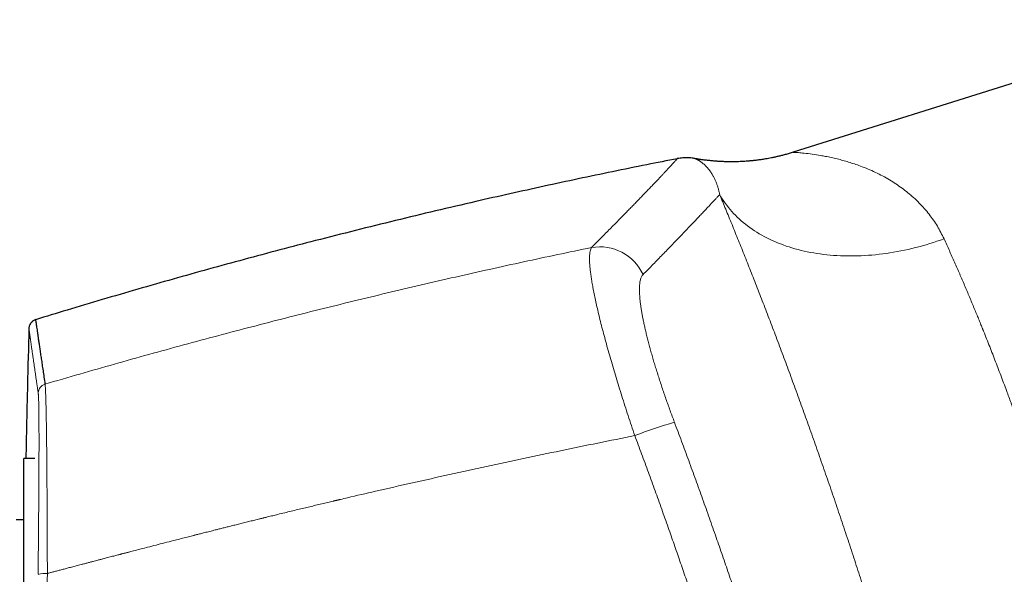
# Model space of a CAD drawing. Header units: millimetres. Extents: x 8 to 1110, y 12 to 672.
# Tile 55 of 58: x 852 to 914, y 628 to 664. Entities that reach past the tile are written whole.
import ezdxf

# ---------------------------------------------------------------- set-up
doc = ezdxf.new("R2010")
doc.units = ezdxf.units.MM

msp = doc.modelspace()

# ---------------------------------------------------------------- linework, layer by layer
at = {"color": 7, "linetype": 'Continuous', "lineweight": 30}
for p, q in [((927.625, 663.65), (900.903, 655.225)), ((852.792, 635.785), (852.109, 635.785)), ((852.792, 635.785), (852.109, 635.785)), ((852.109, 613.355), (852.109, 635.785)), ((852.109, 631.885), (851.609, 631.885))]:
    msp.add_line(p, q, dxfattribs=at)
at = {"color": 8, "linetype": 'Continuous', "lineweight": 0, "flags": 128}
msp.add_lwpolyline([(896.249, 652.545), (896.331, 652.404), (896.417, 652.265), (896.507, 652.128), (896.601, 651.993), (896.699, 651.86), (896.801, 651.729), (896.907, 651.601), (897.016, 651.474), (897.129, 651.35), (897.245, 651.228), (897.366, 651.109), (897.489, 650.992), (897.617, 650.877), (897.748, 650.765), (897.882, 650.656), (898.02, 650.549), (898.161, 650.445), (898.306, 650.343), (898.453, 650.244), (898.605, 650.148), (898.759, 650.054), (898.916, 649.963), (899.076, 649.875), (899.24, 649.79), (899.406, 649.708), (899.575, 649.628), (899.748, 649.552), (899.922, 649.478), (900.1, 649.408), (900.28, 649.34), (900.463, 649.275), (900.649, 649.214), (900.837, 649.155), (901.027, 649.1), (901.22, 649.047), (901.415, 648.998), (901.612, 648.952), (901.811, 648.909), (902.012, 648.869), (902.216, 648.832), (902.421, 648.799), (902.629, 648.769), (902.838, 648.742), (903.048, 648.718), (903.261, 648.697), (903.475, 648.68), (903.691, 648.666), (903.908, 648.655), (904.126, 648.647), (904.346, 648.643), (904.566, 648.642), (904.789, 648.644), (905.012, 648.649), (905.236, 648.657), (905.461, 648.669), (905.687, 648.684), (905.913, 648.703), (906.141, 648.724), (906.369, 648.749), (906.597, 648.777), (906.826, 648.808), (907.055, 648.842), (907.285, 648.88), (907.515, 648.921), (907.745, 648.965), (907.975, 649.012), (908.205, 649.062), (908.435, 649.115), (908.664, 649.171), (908.894, 649.231), (909.123, 649.293), (909.352, 649.359), (909.58, 649.427), (909.808, 649.498), (910.035, 649.573), (910.261, 649.65), (910.487, 649.73)], dxfattribs=at)
at = {"color": 8, "linetype": 'Continuous', "lineweight": 0}
for centre, radius, start, end in [((888.632, 646.193), 3.03, 24.67206, 99.81468), ((853.609, 639.927), 0.599, 106.16697, 178.46283), ((900.843, 611.906), 27.22, 105.91582, 111.50703), ((853.442, 626.937), 1.549, 84.39238, 106.35961)]:
    msp.add_arc(centre, radius, start, end, dxfattribs=at)
at = {"color": 7, "linetype": 'Continuous', "lineweight": 30}
for points, knots in [([(893.564, 654.822), (892.92, 654.696), (891.55, 654.425), (889.456, 653.997), (887.281, 653.541), (885.11, 653.073), (882.941, 652.593), (880.646, 652.071), (878.225, 651.505), (875.679, 650.893), (873.138, 650.264), (870.691, 649.641), (868.339, 649.027), (866.08, 648.423), (863.825, 647.806), (861.573, 647.176), (859.324, 646.532), (857.08, 645.875), (854.918, 645.23), (853.508, 644.798), (852.842, 644.594)], [0, 0, 0, 0, 0.046876, 0.099767, 0.152655, 0.20554, 0.258424, 0.311306, 0.373631, 0.435957, 0.498284, 0.560614, 0.616269, 0.671927, 0.72759, 0.783258, 0.838931, 0.894612, 0.9503, 1, 1, 1, 1]), ([(894.677, 654.83), (894.642, 654.837), (894.557, 654.852), (894.417, 654.868), (894.256, 654.879), (894.088, 654.88), (893.916, 654.872), (893.74, 654.854), (893.622, 654.833), (893.563, 654.823)], [0, 0, 0, 0, 0.093578, 0.232502, 0.376874, 0.526286, 0.680285, 0.83837, 1, 1, 1, 1]), ([(900.903, 655.225), (900.819, 655.198), (900.653, 655.147), (900.408, 655.078), (900.173, 655.017), (899.949, 654.962), (899.736, 654.915), (899.535, 654.873), (899.347, 654.837), (899.169, 654.806), (899.009, 654.78), (898.863, 654.758), (898.734, 654.74), (898.613, 654.724), (898.501, 654.71), (898.399, 654.699), (898.304, 654.689), (898.21, 654.68), (898.105, 654.67), (897.985, 654.661), (897.848, 654.651), (897.698, 654.642), (897.536, 654.634), (897.363, 654.628), (897.179, 654.624), (896.983, 654.622), (896.776, 654.624), (896.556, 654.63), (896.323, 654.64), (896.076, 654.655), (895.817, 654.675), (895.547, 654.703), (895.266, 654.737), (894.974, 654.779), (894.777, 654.814), (894.676, 654.831)], [0, 0, 0, 0, 0.042219, 0.082602, 0.12113, 0.157786, 0.192554, 0.224853, 0.255309, 0.283913, 0.31066, 0.332965, 0.353781, 0.373105, 0.390935, 0.407268, 0.422103, 0.436446, 0.452247, 0.472108, 0.493931, 0.517714, 0.543456, 0.571154, 0.600259, 0.631242, 0.664099, 0.698821, 0.736166, 0.775432, 0.816605, 0.85967, 0.904606, 0.951391, 1, 1, 1, 1]), ([(852.841, 644.598), (852.817, 644.588), (852.772, 644.57), (852.711, 644.534), (852.661, 644.499), (852.621, 644.465), (852.59, 644.435), (852.563, 644.405), (852.535, 644.37), (852.505, 644.326), (852.477, 644.275), (852.453, 644.221), (852.435, 644.166), (852.422, 644.105), (852.419, 644.062), (852.417, 644.041)], [0, 0, 0, 0, 0.104292, 0.198853, 0.281874, 0.352164, 0.409054, 0.456089, 0.514592, 0.587541, 0.674168, 0.747361, 0.826735, 0.91132, 1, 1, 1, 1]), ([(852.842, 644.596), (852.841, 644.597), (852.841, 644.6), (852.843, 644.583), (852.849, 644.543), (852.859, 644.476), (852.872, 644.385), (852.89, 644.268), (852.91, 644.127), (852.935, 643.961), (852.962, 643.772), (852.993, 643.56), (853.028, 643.324), (853.066, 643.062), (853.109, 642.774), (853.155, 642.459), (853.205, 642.118), (853.259, 641.753), (853.316, 641.362), (853.377, 640.948), (853.421, 640.651), (853.442, 640.502)], [0, 0, 0, 0, 0.0115755, 0.0657848, 0.1199941, 0.1751891, 0.230384, 0.2855788, 0.3407736, 0.3959683, 0.4501772, 0.504386, 0.5585946, 0.6128031, 0.6681177, 0.723432, 0.7787461, 0.83406, 0.8893736, 0.9446869, 1, 1, 1, 1]), ([(852.424, 644.042), (852.392, 642.826), (852.324, 640.283), (852.262, 637.531), (852.235, 635.995), (852.231, 635.785)], [0, 0, 0, 0, 0.441941, 0.923956, 1, 1, 1, 1])]:
    msp.add_open_spline(points, degree=3, knots=knots, dxfattribs=at)
at = {"color": 8, "linetype": 'Continuous', "lineweight": 0}
for points, knots in [([(888.115, 649.179), (888.219, 649.283), (888.427, 649.491), (888.726, 649.792), (889.017, 650.085), (889.297, 650.368), (889.568, 650.643), (889.83, 650.908), (890.074, 651.158), (890.304, 651.393), (890.519, 651.613), (890.728, 651.827), (890.929, 652.034), (891.122, 652.234), (891.32, 652.439), (891.521, 652.648), (891.723, 652.859), (891.914, 653.059), (892.095, 653.248), (892.263, 653.426), (892.421, 653.592), (892.567, 653.747), (892.703, 653.891), (892.829, 654.026), (892.947, 654.152), (893.054, 654.267), (893.151, 654.372), (893.238, 654.466), (893.314, 654.549), (893.38, 654.62), (893.436, 654.681), (893.481, 654.731), (893.517, 654.771), (893.544, 654.8), (893.56, 654.817), (893.566, 654.825), (893.565, 654.823), (893.564, 654.823)], [0, 0, 0, 0, 0.0282858, 0.0565345, 0.0847447, 0.1129146, 0.1410429, 0.1691283, 0.1971693, 0.2228338, 0.2484592, 0.2742643, 0.3000733, 0.3258701, 0.3516543, 0.3825779, 0.4134818, 0.4443653, 0.4752281, 0.5060686, 0.5363507, 0.5666415, 0.5969408, 0.6272484, 0.6581154, 0.6889909, 0.7198747, 0.7507667, 0.7816669, 0.812023, 0.8423867, 0.8727575, 0.9031353, 0.9341398, 0.9651503, 0.9961664, 1, 1, 1, 1]), ([(896.25, 652.546), (896.243, 652.58), (896.229, 652.649), (896.206, 652.75), (896.181, 652.85), (896.153, 652.948), (896.124, 653.045), (896.092, 653.139), (896.059, 653.231), (896.024, 653.322), (895.986, 653.414), (895.944, 653.508), (895.901, 653.598), (895.869, 653.66), (895.849, 653.697), (895.841, 653.712), (895.833, 653.727), (895.808, 653.771), (895.766, 653.843), (895.703, 653.942), (895.636, 654.04), (895.564, 654.135), (895.492, 654.224), (895.428, 654.296), (895.373, 654.353), (895.327, 654.399), (895.28, 654.443), (895.234, 654.484), (895.186, 654.525), (895.135, 654.565), (895.083, 654.604), (895.033, 654.639), (894.986, 654.67), (894.948, 654.694), (894.917, 654.712), (894.899, 654.722), (894.887, 654.729), (894.881, 654.733), (894.875, 654.736), (894.869, 654.739), (894.863, 654.743), (894.847, 654.751), (894.823, 654.764), (894.789, 654.781), (894.757, 654.796), (894.728, 654.81), (894.705, 654.819), (894.689, 654.826), (894.679, 654.83), (894.676, 654.832), (894.677, 654.831), (894.677, 654.831)], [0, 0, 0, 0, 0.017001, 0.034457, 0.052369, 0.070737, 0.08956, 0.108491, 0.127861, 0.14767, 0.167919, 0.191119, 0.21487, 0.236227, 0.240472, 0.244734, 0.249012, 0.252739, 0.281839, 0.311295, 0.345201, 0.379566, 0.414392, 0.449677, 0.472092, 0.494689, 0.517762, 0.540698, 0.563354, 0.591785, 0.619764, 0.647291, 0.674367, 0.700993, 0.71717, 0.733178, 0.737342, 0.741495, 0.745636, 0.749765, 0.754494, 0.759241, 0.784484, 0.809406, 0.842613, 0.875239, 0.907285, 0.938755, 0.969652, 0.999977, 1, 1, 1, 1]), ([(910.487, 649.73), (910.351, 650.003), (910.07, 650.563), (909.534, 651.32), (908.905, 652.036), (908.318, 652.566), (907.816, 652.954), (907.427, 653.226), (907.017, 653.486), (906.585, 653.731), (906.133, 653.96), (905.661, 654.171), (905.212, 654.345), (904.798, 654.488), (904.429, 654.607), (904.066, 654.713), (903.697, 654.81), (903.329, 654.895), (902.976, 654.968), (902.569, 655.042), (902.093, 655.113), (901.611, 655.172), (901.262, 655.205), (901.044, 655.219), (900.936, 655.224), (900.891, 655.225), (900.903, 655.225), (900.903, 655.225)], [0, 0, 0, 0, 0.056036, 0.115331, 0.17821, 0.24495, 0.277222, 0.310765, 0.345594, 0.381724, 0.419165, 0.45793, 0.498028, 0.528829, 0.559595, 0.590325, 0.621021, 0.655108, 0.687573, 0.717527, 0.770858, 0.831281, 0.887238, 0.926874, 0.964334, 0.999842, 1, 1, 1, 1]), ([(891.385, 647.458), (891.495, 647.569), (891.715, 647.792), (892.03, 648.115), (892.337, 648.429), (892.632, 648.733), (892.918, 649.027), (893.193, 649.311), (893.466, 649.595), (893.737, 649.876), (894.004, 650.155), (894.259, 650.422), (894.502, 650.677), (894.732, 650.92), (894.95, 651.15), (895.156, 651.369), (895.349, 651.575), (895.531, 651.77), (895.7, 651.951), (895.856, 652.118), (895.999, 652.273), (896.132, 652.417), (896.21, 652.503), (896.25, 652.546)], [0, 0, 0, 0, 0.0447702, 0.089545, 0.1343243, 0.1791076, 0.2238949, 0.2686859, 0.3134802, 0.3627575, 0.4120382, 0.4613218, 0.5106081, 0.5598965, 0.6091867, 0.6584783, 0.7077708, 0.7570638, 0.8063568, 0.8547692, 0.9031809, 0.9515913, 1, 1, 1, 1]), ([(909.341, 614.277), (909.286, 614.474), (909.178, 614.867), (909.011, 615.462), (908.843, 616.062), (908.672, 616.665), (908.501, 617.268), (908.328, 617.871), (908.153, 618.474), (907.977, 619.081), (907.797, 619.695), (907.613, 620.317), (907.426, 620.947), (907.237, 621.581), (907.045, 622.218), (906.85, 622.859), (906.654, 623.504), (906.455, 624.15), (906.254, 624.797), (906.052, 625.444), (905.849, 626.092), (905.643, 626.741), (905.437, 627.388), (905.231, 628.031), (905.024, 628.671), (904.816, 629.31), (904.606, 629.953), (904.393, 630.598), (904.178, 631.247), (903.962, 631.895), (903.744, 632.542), (903.525, 633.188), (903.305, 633.833), (903.085, 634.475), (902.864, 635.113), (902.644, 635.746), (902.423, 636.377), (902.202, 637.007), (901.981, 637.63), (901.76, 638.248), (901.54, 638.86), (901.321, 639.467), (901.101, 640.073), (900.88, 640.676), (900.658, 641.28), (900.437, 641.878), (900.215, 642.473), (899.994, 643.063), (899.773, 643.649), (899.553, 644.23), (899.334, 644.803), (899.117, 645.369), (898.901, 645.929), (898.686, 646.482), (898.473, 647.025), (898.264, 647.559), (898.056, 648.084), (897.85, 648.603), (897.644, 649.119), (897.439, 649.631), (897.234, 650.138), (897.032, 650.637), (896.833, 651.127), (896.635, 651.609), (896.44, 652.082), (896.313, 652.391), (896.249, 652.545)], [0, 0, 0, 0, 0.015763, 0.031485, 0.047172, 0.062829, 0.078462, 0.093797, 0.10912, 0.124436, 0.139749, 0.15538, 0.171019, 0.186674, 0.202349, 0.218052, 0.233786, 0.249559, 0.265242, 0.280911, 0.296572, 0.312232, 0.327895, 0.343288, 0.358696, 0.374125, 0.389471, 0.405122, 0.420773, 0.436429, 0.452097, 0.467781, 0.483489, 0.499227, 0.514795, 0.530377, 0.545978, 0.561606, 0.577265, 0.592682, 0.608142, 0.62365, 0.638988, 0.654638, 0.670299, 0.685976, 0.701675, 0.717402, 0.733164, 0.748967, 0.764672, 0.780368, 0.79606, 0.811753, 0.827454, 0.842888, 0.858342, 0.87382, 0.88936, 0.905194, 0.921008, 0.936809, 0.952602, 0.968395, 0.984192, 1, 1, 1, 1]), ([(910.487, 649.73), (910.543, 649.608), (910.653, 649.364), (910.82, 648.992), (910.987, 648.619), (911.152, 648.245), (911.315, 647.873), (911.476, 647.503), (911.634, 647.135), (911.791, 646.769), (911.946, 646.404), (912.099, 646.04), (912.251, 645.679), (912.4, 645.319), (912.541, 644.976), (912.675, 644.65), (912.796, 644.352), (912.879, 644.147), (912.925, 644.033), (912.939, 643.998), (912.953, 643.962), (912.968, 643.927), (912.982, 643.892), (913.056, 643.708), (913.189, 643.375), (913.381, 642.889), (913.571, 642.403), (913.759, 641.916), (913.946, 641.43), (914.13, 640.944), (914.312, 640.46), (914.479, 640.01), (914.632, 639.596), (914.77, 639.219), (914.906, 638.842), (915.041, 638.467), (915.174, 638.093), (915.305, 637.721), (915.434, 637.35), (915.584, 636.918), (915.754, 636.423), (915.944, 635.86), (916.133, 635.292), (916.321, 634.72), (916.508, 634.143), (916.694, 633.561), (916.88, 632.97), (917.067, 632.37), (917.254, 631.761), (917.417, 631.22), (917.559, 630.745), (917.65, 630.439), (917.71, 630.233), (917.742, 630.126), (917.773, 630.02), (917.804, 629.913), (917.835, 629.806), (917.909, 629.551), (918.026, 629.146), (918.183, 628.591), (918.34, 628.032), (918.495, 627.471), (918.649, 626.907), (918.801, 626.341), (918.947, 625.789), (919.087, 625.251), (919.221, 624.729), (919.354, 624.206), (919.484, 623.684), (919.613, 623.161), (919.696, 622.816), (919.738, 622.642)], [0, 0, 0, 0, 0.017742, 0.035216, 0.052421, 0.069359, 0.086029, 0.10214, 0.117993, 0.133588, 0.148925, 0.164004, 0.178825, 0.193387, 0.207692, 0.220068, 0.232243, 0.242793, 0.244163, 0.24553, 0.246895, 0.248257, 0.249616, 0.250973, 0.269627, 0.288105, 0.306406, 0.324531, 0.34248, 0.360253, 0.37785, 0.395273, 0.408838, 0.422296, 0.435646, 0.448888, 0.462023, 0.47505, 0.487969, 0.500781, 0.520054, 0.53944, 0.558937, 0.578546, 0.598268, 0.618103, 0.638052, 0.65865, 0.679369, 0.700208, 0.714029, 0.727902, 0.731544, 0.73519, 0.73884, 0.742493, 0.74615, 0.74981, 0.768734, 0.787847, 0.807149, 0.82664, 0.846322, 0.866193, 0.886254, 0.90481, 0.923527, 0.942405, 0.961442, 0.980641, 1, 1, 1, 1]), ([(853.442, 640.502), (854.176, 640.717), (855.641, 641.147), (857.84, 641.775), (860.036, 642.391), (862.228, 642.993), (864.403, 643.579), (866.563, 644.148), (868.705, 644.701), (870.844, 645.241), (872.994, 645.772), (875.154, 646.295), (877.324, 646.807), (879.491, 647.307), (881.653, 647.795), (883.811, 648.269), (885.964, 648.731), (887.399, 649.03), (888.115, 649.179)], [0, 0, 0, 0, 0.0640739, 0.1279644, 0.191672, 0.2551971, 0.3185402, 0.3805757, 0.4424366, 0.5041233, 0.5656364, 0.6282262, 0.690636, 0.7528663, 0.8149174, 0.8767898, 0.9384839, 1, 1, 1, 1]), ([(890.864, 637.231), (890.792, 637.444), (890.649, 637.868), (890.441, 638.502), (890.239, 639.127), (890.044, 639.741), (889.856, 640.343), (889.677, 640.928), (889.504, 641.506), (889.337, 642.077), (889.176, 642.642), (889.024, 643.191), (888.881, 643.723), (888.747, 644.236), (888.624, 644.727), (888.513, 645.19), (888.413, 645.629), (888.324, 646.045), (888.244, 646.443), (888.187, 646.752), (888.148, 646.981), (888.122, 647.14), (888.098, 647.295), (888.077, 647.444), (888.057, 647.588), (888.041, 647.728), (888.021, 647.909), (888.003, 648.126), (887.991, 648.367), (887.991, 648.585), (888.002, 648.778), (888.026, 648.943), (888.062, 649.082), (888.097, 649.146), (888.115, 649.179)], [0, 0, 0, 0, 0.036613, 0.073044, 0.109226, 0.145094, 0.180582, 0.21563, 0.250178, 0.286027, 0.321876, 0.357681, 0.3934, 0.428989, 0.464405, 0.499609, 0.53341, 0.56766, 0.602322, 0.637355, 0.653195, 0.669097, 0.685057, 0.701071, 0.717135, 0.733244, 0.749394, 0.782853, 0.817212, 0.852405, 0.888359, 0.924998, 0.96224, 1, 1, 1, 1]), ([(891.385, 647.458), (891.368, 647.438), (891.332, 647.398), (891.288, 647.319), (891.25, 647.227), (891.218, 647.12), (891.193, 646.999), (891.175, 646.866), (891.163, 646.721), (891.158, 646.562), (891.159, 646.39), (891.166, 646.203), (891.18, 646.003), (891.201, 645.791), (891.228, 645.566), (891.262, 645.33), (891.302, 645.084), (891.348, 644.829), (891.4, 644.563), (891.458, 644.286), (891.523, 643.997), (891.594, 643.696), (891.672, 643.386), (891.755, 643.066), (891.843, 642.741), (891.935, 642.412), (892.032, 642.078), (892.133, 641.738), (892.24, 641.39), (892.352, 641.034), (892.468, 640.673), (892.589, 640.307), (892.713, 639.938), (892.841, 639.567), (892.972, 639.195), (893.105, 638.825), (893.24, 638.454), (893.333, 638.206), (893.379, 638.083)], [0, 0, 0, 0, 0.028091, 0.056168, 0.084276, 0.112461, 0.140623, 0.168138, 0.195618, 0.223105, 0.250641, 0.278721, 0.30669, 0.334594, 0.362478, 0.390544, 0.418131, 0.445601, 0.473, 0.500377, 0.528272, 0.556168, 0.584113, 0.612158, 0.640161, 0.667516, 0.694872, 0.722274, 0.749766, 0.777757, 0.805688, 0.833602, 0.861546, 0.889666, 0.91731, 0.944885, 0.972434, 1, 1, 1, 1]), ([(852.417, 644.042), (852.417, 644.042), (852.417, 644.042), (852.417, 644.042), (852.417, 644.041), (852.417, 644.041), (852.418, 644.039), (852.418, 644.037), (852.418, 644.035), (852.419, 644.032), (852.419, 644.029), (852.42, 644.025), (852.42, 644.02), (852.421, 644.014), (852.422, 644.006), (852.424, 643.997), (852.425, 643.986), (852.427, 643.974), (852.429, 643.96), (852.431, 643.944), (852.434, 643.927), (852.437, 643.907), (852.44, 643.886), (852.443, 643.863), (852.447, 643.837), (852.451, 643.808), (852.455, 643.777), (852.46, 643.744), (852.465, 643.709), (852.471, 643.671), (852.477, 643.63), (852.483, 643.586), (852.49, 643.538), (852.497, 643.486), (852.505, 643.431), (852.514, 643.372), (852.523, 643.307), (852.534, 643.235), (852.545, 643.158), (852.553, 643.102), (852.558, 643.07), (852.559, 643.059), (852.561, 643.049), (852.562, 643.039), (852.564, 643.028), (852.57, 642.987), (852.58, 642.913), (852.596, 642.805), (852.612, 642.694), (852.628, 642.581), (852.645, 642.467), (852.662, 642.353), (852.678, 642.238), (852.695, 642.122), (852.712, 642.005), (852.729, 641.887), (852.746, 641.768), (852.763, 641.65), (852.78, 641.532), (852.797, 641.414), (852.814, 641.298), (852.831, 641.184), (852.847, 641.07), (852.863, 640.959), (852.879, 640.85), (852.895, 640.742), (852.91, 640.637), (852.925, 640.535), (852.939, 640.438), (852.952, 640.347), (852.965, 640.261), (852.977, 640.177), (852.988, 640.097), (853, 640.019), (853.007, 639.968), (853.011, 639.943)], [0, 0, 0, 0, 0.004049, 0.009232, 0.014864, 0.020942, 0.027468, 0.034442, 0.041427, 0.04881, 0.05659, 0.064769, 0.073345, 0.083386, 0.093923, 0.104956, 0.116484, 0.128507, 0.141026, 0.15404, 0.16755, 0.180848, 0.194593, 0.208785, 0.223425, 0.238513, 0.254048, 0.269105, 0.28456, 0.300413, 0.316663, 0.333312, 0.350358, 0.367801, 0.385643, 0.403882, 0.42252, 0.44348, 0.464922, 0.484188, 0.486739, 0.489296, 0.491859, 0.494429, 0.497005, 0.499588, 0.524781, 0.54942, 0.573505, 0.597034, 0.620009, 0.642034, 0.663524, 0.68448, 0.7049, 0.725185, 0.744914, 0.764085, 0.7827, 0.800757, 0.818258, 0.835201, 0.851588, 0.867417, 0.88269, 0.897405, 0.911564, 0.925166, 0.93821, 0.949679, 0.960679, 0.971211, 0.981275, 0.990872, 1, 1, 1, 1]), ([(853.442, 640.502), (853.445, 640.481), (853.451, 640.439), (853.46, 640.342), (853.468, 640.221), (853.476, 640.075), (853.483, 639.905), (853.491, 639.711), (853.498, 639.493), (853.504, 639.253), (853.511, 638.99), (853.517, 638.706), (853.523, 638.4), (853.528, 638.074), (853.534, 637.728), (853.539, 637.361), (853.543, 636.976), (853.548, 636.573), (853.552, 636.152), (853.556, 635.717), (853.56, 635.267), (853.563, 634.804), (853.567, 634.328), (853.57, 633.84), (853.573, 633.342), (853.576, 632.808), (853.579, 632.239), (853.582, 631.634), (853.584, 631.019), (853.587, 630.395), (853.589, 629.763), (853.591, 629.124), (853.592, 628.694), (853.593, 628.479)], [0, 0, 0, 0, 0.0315372, 0.0629809, 0.0943504, 0.1256624, 0.1569316, 0.1881706, 0.2193906, 0.2506012, 0.2818109, 0.3130274, 0.3442575, 0.3755079, 0.4067849, 0.4380954, 0.4694462, 0.5008451, 0.5322267, 0.5635311, 0.5947736, 0.625968, 0.6571264, 0.6882598, 0.7193777, 0.750489, 0.7860459, 0.8216154, 0.8572074, 0.8928318, 0.9284984, 0.9642175, 1, 1, 1, 1]), ([(853.011, 639.943), (853.013, 639.929), (853.016, 639.899), (853.022, 639.837), (853.027, 639.762), (853.031, 639.674), (853.036, 639.572), (853.039, 639.459), (853.043, 639.336), (853.046, 639.205), (853.049, 639.062), (853.052, 638.909), (853.054, 638.741), (853.056, 638.559), (853.058, 638.361), (853.059, 638.152), (853.061, 637.931), (853.062, 637.7), (853.062, 637.519), (853.062, 637.398), (853.063, 637.349), (853.063, 637.31), (853.063, 637.278), (853.063, 637.244), (853.063, 637.192), (853.063, 637.119), (853.063, 637.015), (853.063, 636.894), (853.063, 636.755), (853.063, 636.603), (853.063, 636.439), (853.062, 636.263), (853.062, 636.072), (853.061, 635.867), (853.06, 635.647), (853.059, 635.414), (853.058, 635.167), (853.057, 634.904), (853.056, 634.649), (853.055, 634.405), (853.053, 634.176), (853.052, 633.964), (853.051, 633.774), (853.05, 633.648), (853.049, 633.562), (853.049, 633.517), (853.049, 633.472), (853.048, 633.426), (853.048, 633.385), (853.047, 633.235), (853.045, 632.975), (853.042, 632.601), (853.04, 632.226), (853.037, 631.851), (853.033, 631.471), (853.03, 631.087), (853.027, 630.7), (853.023, 630.285), (853.019, 629.843), (853.014, 629.373), (853.01, 628.9), (853.007, 628.583), (853.005, 628.424)], [0, 0, 0, 0, 0.023509, 0.046965, 0.070375, 0.093748, 0.11709, 0.140409, 0.162378, 0.184336, 0.206285, 0.22823, 0.250175, 0.273451, 0.296733, 0.320024, 0.343326, 0.366643, 0.389977, 0.39573, 0.400704, 0.403542, 0.406495, 0.409563, 0.412747, 0.420708, 0.429312, 0.440392, 0.452385, 0.465293, 0.478717, 0.49301, 0.508171, 0.524173, 0.541012, 0.558365, 0.576524, 0.59549, 0.615263, 0.630555, 0.646298, 0.662494, 0.673431, 0.684567, 0.687516, 0.690478, 0.693455, 0.696445, 0.699448, 0.701632, 0.725772, 0.749912, 0.773191, 0.796474, 0.819767, 0.84307, 0.866386, 0.889718, 0.91724, 0.944791, 0.972376, 1, 1, 1, 1]), ([(893.379, 638.083), (893.531, 637.678), (893.834, 636.868), (894.283, 635.651), (894.728, 634.432), (895.167, 633.211), (895.601, 631.99), (896.021, 630.79), (896.429, 629.612), (896.824, 628.457), (897.215, 627.301), (897.601, 626.144), (897.855, 625.372), (897.981, 624.986)], [0, 0, 0, 0, 0.093392, 0.186744, 0.280065, 0.373366, 0.466656, 0.559944, 0.647908, 0.735888, 0.823892, 0.911926, 1, 1, 1, 1]), ([(853.593, 628.479), (853.658, 628.497), (853.794, 628.533), (854.005, 628.588), (854.231, 628.648), (854.471, 628.711), (854.726, 628.779), (854.995, 628.85), (855.279, 628.925), (855.533, 628.992), (855.757, 629.051), (855.952, 629.102), (856.154, 629.155), (856.357, 629.208), (856.55, 629.259), (856.746, 629.31), (856.942, 629.362), (857.137, 629.413), (857.32, 629.461), (857.492, 629.506), (857.652, 629.548), (857.801, 629.586), (857.938, 629.622), (858.062, 629.654), (858.157, 629.679), (858.237, 629.7), (858.304, 629.718), (858.381, 629.738), (858.459, 629.758), (858.537, 629.778), (858.615, 629.799), (858.694, 629.819), (858.875, 629.866), (859.161, 629.94), (859.555, 630.043), (859.998, 630.157), (860.492, 630.285), (861.039, 630.426), (861.536, 630.553), (861.98, 630.667), (862.352, 630.762), (862.649, 630.838), (862.821, 630.881), (862.879, 630.896), (862.891, 630.899), (862.926, 630.908), (862.989, 630.924), (863.082, 630.948), (863.188, 630.975), (863.307, 631.005), (863.44, 631.039), (863.582, 631.075), (863.733, 631.113), (863.894, 631.154), (864.065, 631.197), (864.249, 631.243), (864.455, 631.295), (864.686, 631.353), (864.942, 631.418), (865.213, 631.486), (865.5, 631.557), (865.802, 631.633), (866.12, 631.712), (866.437, 631.79), (866.752, 631.869), (866.98, 631.925), (867.132, 631.962), (867.204, 631.98), (867.277, 631.998), (867.35, 632.016), (867.424, 632.034), (867.493, 632.051), (867.649, 632.09), (867.89, 632.149), (868.254, 632.238), (868.647, 632.334), (869.065, 632.435), (869.47, 632.533), (869.862, 632.628), (870.24, 632.719), (870.619, 632.809), (870.997, 632.899), (871.373, 632.989), (871.638, 633.051), (871.796, 633.089), (871.853, 633.102), (871.91, 633.116), (871.966, 633.129), (872.022, 633.142), (872.078, 633.155), (872.134, 633.168), (872.319, 633.212), (873.078, 633.39), (874.6, 633.744), (876.759, 634.237), (879.108, 634.762), (881.458, 635.278), (883.809, 635.782), (886.16, 636.276), (888.511, 636.76), (890.08, 637.074), (890.864, 637.231)], [0, 0, 0, 0, 0.0052978, 0.0109886, 0.0170725, 0.0235494, 0.0304191, 0.0376818, 0.0453373, 0.0533856, 0.05829, 0.0634488, 0.0691485, 0.0746135, 0.0798437, 0.0848391, 0.0904253, 0.0956854, 0.1006196, 0.1052279, 0.1095851, 0.1136044, 0.1172859, 0.1206297, 0.1236356, 0.1249881, 0.1270395, 0.1291166, 0.131206, 0.1333075, 0.1354213, 0.1375473, 0.1396855, 0.1500352, 0.1606618, 0.1715655, 0.1858434, 0.2005701, 0.2157454, 0.2260068, 0.2364637, 0.2458274, 0.2499954, 0.250296, 0.2505327, 0.2509691, 0.2531242, 0.2556298, 0.2584858, 0.2616922, 0.2652491, 0.2691563, 0.2731613, 0.2774777, 0.2821056, 0.2870449, 0.2922958, 0.2987598, 0.3056407, 0.3129386, 0.3206533, 0.328785, 0.3373336, 0.346299, 0.3543656, 0.3627422, 0.3646653, 0.366604, 0.3685584, 0.3705283, 0.3725139, 0.3745151, 0.3761046, 0.385104, 0.3939068, 0.4055027, 0.416739, 0.4276157, 0.4381329, 0.4482905, 0.4580886, 0.4686357, 0.4787319, 0.488377, 0.4899252, 0.491461, 0.4929846, 0.4944958, 0.4959948, 0.4974816, 0.498956, 0.5005385, 0.5123062, 0.5600585, 0.6229626, 0.6858472, 0.7487129, 0.8115604, 0.8743904, 0.9372034, 1, 1, 1, 1]), ([(895.518, 623.927), (895.402, 624.283), (895.169, 624.996), (894.814, 626.064), (894.456, 627.132), (894.094, 628.199), (893.728, 629.265), (893.359, 630.331), (892.973, 631.431), (892.57, 632.565), (892.151, 633.734), (891.727, 634.901), (891.298, 636.067), (891.009, 636.843), (890.864, 637.231)], [0, 0, 0, 0, 0.080075, 0.160116, 0.240127, 0.320116, 0.400089, 0.480052, 0.560011, 0.647969, 0.735938, 0.823928, 0.911945, 1, 1, 1, 1]), ([(853.593, 628.479), (853.59, 628.109), (853.585, 627.367), (853.579, 626.255), (853.573, 625.142), (853.569, 624.03), (853.565, 622.917), (853.562, 621.738), (853.56, 620.493), (853.56, 619.182), (853.561, 617.871), (853.563, 616.606), (853.566, 615.389), (853.57, 614.218), (853.575, 613.048), (853.581, 611.877), (853.588, 610.707), (853.596, 609.536), (853.606, 608.366), (853.613, 607.587), (853.616, 607.197)], [0, 0, 0, 0, 0.052428, 0.104802, 0.157129, 0.209414, 0.261665, 0.313887, 0.375406, 0.436905, 0.498392, 0.55988, 0.614788, 0.669711, 0.724658, 0.779635, 0.834651, 0.889711, 0.944825, 1, 1, 1, 1])]:
    msp.add_open_spline(points, degree=3, knots=knots, dxfattribs=at)

doc.saveas('drawing.dxf')
